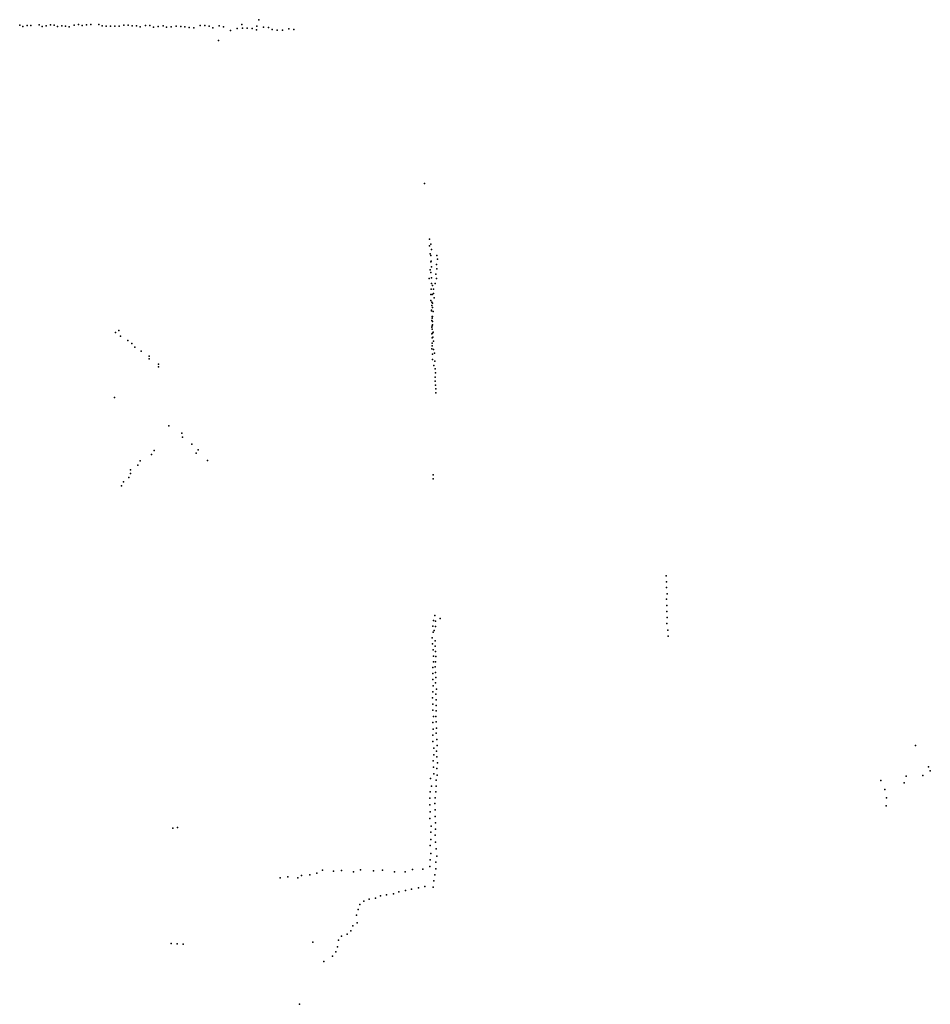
# Model space of a CAD drawing. Header units: millimetres. Extents: x -8027 to 18285, y -18572 to 15071.
# Tile 17 of 19: x 13148 to 18285, y -9443 to -3890. Entities that reach past the tile are written whole.
import ezdxf

# ---------------------------------------------------------------- set-up
doc = ezdxf.new("R2010")
doc.units = ezdxf.units.MM
doc.layers.add('P', color=9, linetype='Continuous')

msp = doc.modelspace()

# ---------------------------------------------------------------- linework, layer by layer
at = {"layer": 'P'}
for p in [(13148, -3921), (13166, -3929), (13190, -3923), (13211, -3923), (13257, -3919), (13275, -3928), (13297, -3924), (13322, -3919), (13343, -3920), (13362, -3929), (13386, -3925), (13407, -3926), (13428, -3930), (13456, -3920), (13479, -3918), (13500, -3922), (13524, -3919), (13549, -3917), (13594, -3918), (13614, -3924), (13636, -3927), (13660, -3927), (13684, -3927), (13709, -3926), (13735, -3921), (13760, -3920), (13783, -3924), (13807, -3924), (13828, -3930), (13858, -3922), (13882, -3923), (13902, -3932), (13929, -3929), (13957, -3925), (13977, -3933), (14003, -3931), (14031, -3926), (14057, -3928), (14080, -3931), (14104, -3934), (14130, -3936), (14166, -3922), (14192, -3923), (14217, -3926), (14238, -3935), (14274, -3924), (14297, -3930), (14374, -3940), (14401, -3918), (14405, -3937), (14432, -3938), (14460, -3940), (14486, -3926), (14498, -3890), (14524, -3932), (14552, -3934), (14666, -3942), (14338, -3951), (14484, -3947), (14573, -3946), (14601, -3949), (14631, -3949), (14695, -3945), (14270, -4007), (15431, -4813), (15459, -5128), (15468, -5156), (15460, -5165), (15463, -5210), (15472, -5187), (15467, -5220), (15468, -5256), (15469, -5251), (15500, -5271), (15502, -5220), (15505, -5241), (15464, -5301), (15467, -5315), (15471, -5283), (15496, -5325), (15502, -5295), (15458, -5349), (15471, -5345), (15472, -5377), (15492, -5378), (15500, -5349), (15467, -5439), (15469, -5410), (15475, -5439), (15477, -5390), (15482, -5435), (15483, -5409), (15467, -5473), (15473, -5483), (15477, -5488), (15486, -5458), (15472, -5528), (15472, -5532), (15473, -5501), (15477, -5513), (15480, -5536), (15473, -5587), (15474, -5563), (15474, -5573), (15476, -5563), (15476, -5592), (13689, -5654), (13707, -5643), (15473, -5624), (15473, -5662), (15475, -5617), (15475, -5635), (15477, -5610), (15477, -5658), (15480, -5653), (13717, -5675), (13758, -5699), (13780, -5717), (15474, -5685), (15474, -5715), (15478, -5681), (15483, -5703), (13797, -5736), (13833, -5760), (15473, -5746), (15475, -5730), (15483, -5750), (15488, -5770), (13879, -5787), (13879, -5802), (15476, -5776), (15476, -5806), (15490, -5816), (13931, -5832), (13931, -5847), (15485, -5841), (15491, -5860), (15493, -5881), (15491, -5906), (15491, -5928), (15493, -5951), (15495, -5972), (15495, -5994), (13682, -6021), (13990, -6180), (14062, -6222), (14066, -6245), (13907, -6319), (14119, -6283), (14154, -6315), (13827, -6377), (13891, -6343), (14144, -6335), (14208, -6376), (13774, -6429), (13814, -6402), (13733, -6497), (13763, -6471), (13774, -6450), (15480, -6480), (15481, -6456), (13722, -6518), (16794, -7026), (16796, -7060), (16797, -7093), (16797, -7159), (16800, -7128), (16798, -7194), (15489, -7250), (15520, -7268), (16798, -7228), (16800, -7262), (15478, -7311), (15482, -7279), (15494, -7283), (15494, -7312), (16799, -7295), (15475, -7376), (15480, -7344), (15487, -7335), (16805, -7332), (16806, -7366), (15476, -7410), (15491, -7393), (15492, -7423), (15480, -7444), (15483, -7479), (15493, -7453), (15495, -7482), (15479, -7543), (15483, -7512), (15491, -7540), (15494, -7511), (15479, -7578), (15494, -7572), (15495, -7600), (15478, -7611), (15480, -7646), (15494, -7630), (15476, -7714), (15479, -7681), (15495, -7693), (15499, -7665), (15479, -7750), (15497, -7725), (15498, -7757), (15479, -7784), (15482, -7820), (15496, -7819), (15498, -7788), (15479, -7854), (15498, -7850), (15500, -7885), (15479, -7926), (15481, -7891), (15497, -7914), (15478, -7961), (15502, -7950), (15504, -7984), (18201, -7983), (15484, -7999), (15484, -8036), (15500, -8015), (15501, -8047), (15481, -8070), (15483, -8106), (15505, -8082), (18274, -8103), (15484, -8144), (15501, -8113), (15504, -8150), (18148, -8156), (18243, -8153), (18285, -8127), (15465, -8170), (15472, -8212), (15497, -8179), (15498, -8212), (18006, -8180), (18137, -8194), (15464, -8244), (15495, -8245), (18028, -8232), (15462, -8281), (15462, -8318), (15489, -8311), (15492, -8278), (18036, -8323), (18037, -8279), (15463, -8357), (15491, -8347), (15492, -8383), (15462, -8395), (15470, -8438), (15493, -8419), (14011, -8449), (14039, -8446), (15467, -8473), (15491, -8490), (15494, -8455), (15463, -8548), (15468, -8513), (15494, -8528), (15468, -8592), (15497, -8567), (15464, -8628), (15496, -8641), (15501, -8608), (14738, -8717), (14784, -8713), (14825, -8703), (14857, -8687), (14918, -8693), (14964, -8688), (15031, -8695), (15071, -8685), (15144, -8690), (15194, -8686), (15263, -8696), (15323, -8696), (15363, -8682), (15422, -8681), (15461, -8666), (15490, -8712), (15496, -8679), (14618, -8729), (14661, -8725), (14717, -8730), (15484, -8746), (15218, -8825), (15256, -8820), (15287, -8809), (15325, -8802), (15358, -8793), (15397, -8787), (15434, -8779), (15481, -8782), (15066, -8880), (15090, -8862), (15119, -8850), (15155, -8844), (15184, -8832), (15048, -8940), (15058, -8909), (15051, -8984), (14995, -9048), (15016, -9029), (15028, -9001), (14003, -9100), (14037, -9101), (14070, -9103), (14801, -9093), (14946, -9081), (14964, -9058), (14931, -9147), (14941, -9118), (14863, -9202), (14913, -9172), (14726, -9443)]:
    msp.add_point(p, dxfattribs=at)

doc.saveas('drawing.dxf')
